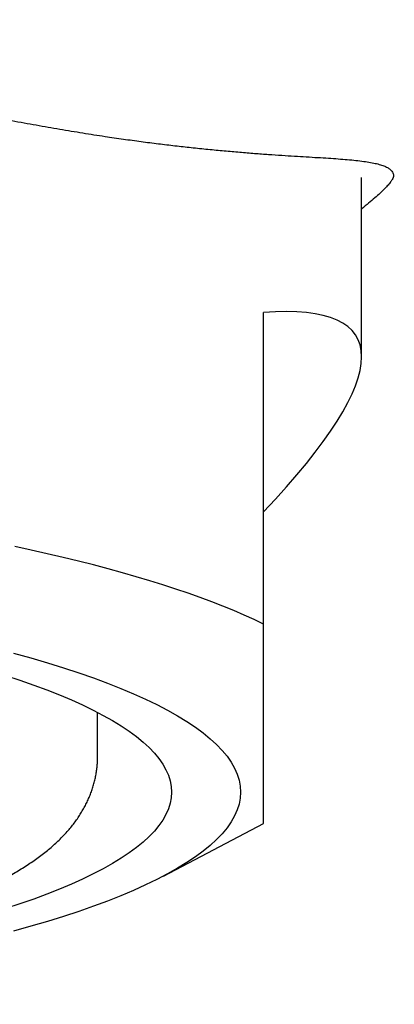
# Model space of a CAD drawing. Header units: millimetres. Extents: x 8 to 612, y 12 to 525.
# Tile 35 of 41: x 321.85 to 325.52, y 498.26 to 507.89. Entities that reach past the tile are written whole.
import ezdxf

# ---------------------------------------------------------------- set-up
doc = ezdxf.new("R2010")
doc.units = ezdxf.units.MM

msp = doc.modelspace()

# ---------------------------------------------------------------- linework, layer by layer
at = {"color": 7, "linetype": 'Continuous', "lineweight": 30}
for p, q in [((325.2014, 504.5945), (325.2014, 506.3503)), ((324.2414, 501.9797), (324.2414, 505.0275)), ((322.6164, 500.6778), (322.6164, 501.1157)), ((323.2613, 499.5126), (324.2414, 500.0272))]:
    msp.add_line(p, q, dxfattribs=at)
at = {"color": 7, "linetype": 'Continuous', "lineweight": 30, "flags": 128}
for points in [[(324.2414, 501.9797), (324.1481, 502.0239), (324.0507, 502.0677), (323.9492, 502.1111), (323.8437, 502.1541), (323.7342, 502.1966), (323.6207, 502.2388), (323.5033, 502.2804), (323.382, 502.3215), (323.257, 502.3622), (323.1281, 502.4023), (322.9955, 502.4419), (322.8592, 502.481), (322.7193, 502.5195), (322.5758, 502.5575), (322.4288, 502.5948), (322.2783, 502.6316), (322.1244, 502.6677), (321.9672, 502.7032), (321.8066, 502.738)], [(321.7949, 501.6961), (321.9633, 501.6492), (322.1258, 501.6014), (322.2821, 501.5527), (322.4323, 501.5033), (322.5762, 501.453), (322.7137, 501.4019), (322.8447, 501.3501), (322.9692, 501.2977), (323.087, 501.2445), (323.1981, 501.1908), (323.3024, 501.1364), (323.3998, 501.0815), (323.4903, 501.0261), (323.5737, 500.9702), (323.6501, 500.9139), (323.7194, 500.8572), (323.7815, 500.8001), (323.8364, 500.7427), (323.884, 500.6851), (323.9244, 500.6272), (323.9575, 500.5691), (323.9833, 500.5108), (324.0017, 500.4524), (324.0127, 500.3939), (324.0164, 500.3354), (324.0127, 500.2769), (324.0017, 500.2185), (323.9833, 500.1601), (323.9575, 500.1018), (323.9244, 500.0437), (323.884, 499.9858), (323.8364, 499.9281), (323.7815, 499.8707), (323.7194, 499.8137), (323.6501, 499.757), (323.5737, 499.7007), (323.4903, 499.6448), (323.3998, 499.5894), (323.3024, 499.5345), (323.1981, 499.4801), (323.087, 499.4264), (322.9692, 499.3732), (322.8447, 499.3208), (322.7137, 499.269), (322.5762, 499.2179), (322.4323, 499.1676), (322.2821, 499.1181), (322.1258, 499.0695), (321.9633, 499.0217), (321.7949, 498.9748)], [(321.716, 501.4763), (321.8567, 501.4299), (321.9916, 501.3828), (322.1205, 501.335), (322.2433, 501.2864), (322.3599, 501.2372), (322.4704, 501.1874), (322.5745, 501.1371), (322.6722, 501.0861), (322.7635, 501.0347), (322.8483, 500.9827), (322.9265, 500.9304), (322.9981, 500.8776), (323.063, 500.8244), (323.1212, 500.771), (323.1727, 500.7172), (323.2174, 500.6631), (323.2552, 500.6089), (323.2862, 500.5544), (323.3103, 500.4998), (323.3276, 500.4451), (323.3379, 500.3903), (323.3414, 500.3354)], [(323.3414, 500.3354), (323.3379, 500.2806), (323.3276, 500.2258), (323.3103, 500.1711), (323.2862, 500.1165), (323.2552, 500.062), (323.2174, 500.0078), (323.1727, 499.9537), (323.1212, 499.8999), (323.063, 499.8464), (322.9981, 499.7933), (322.9265, 499.7405), (322.8483, 499.6881), (322.7635, 499.6362), (322.6722, 499.5848), (322.5745, 499.5338), (322.4704, 499.4834), (322.3599, 499.4336), (322.2433, 499.3845), (322.1205, 499.3359), (321.9916, 499.2881), (321.8567, 499.241), (321.716, 499.1946)]]:
    msp.add_lwpolyline(points, dxfattribs=at)
at = {"color": 7, "linetype": 'Continuous', "lineweight": 30}
msp.add_ellipse((313.2664, 497.8545), major_axis=(11.8856, 6.9377), ratio=0.156367, start_param=5.788338, end_param=6.595991, dxfattribs=at)
for points, knots in [([(313.2647, 507.8933), (313.3528, 507.8933), (313.5292, 507.8931), (313.7937, 507.889), (314.0579, 507.8828), (314.3217, 507.8746), (314.6068, 507.8644), (314.913, 507.8516), (315.2397, 507.8349), (315.5649, 507.8152), (315.8945, 507.7919), (316.2281, 507.7649), (316.5655, 507.7339), (316.9003, 507.6996), (317.2262, 507.6628), (317.5431, 507.6238), (317.851, 507.5831), (318.1556, 507.5402), (318.4565, 507.4955), (318.7537, 507.4492), (319.047, 507.4017), (319.3362, 507.3532), (319.6057, 507.3067), (319.8563, 507.2624), (320.0886, 507.2206), (320.3175, 507.1788), (320.5427, 507.1372), (320.7796, 507.0929), (321.0271, 507.0463), (321.2838, 506.9977), (321.5343, 506.9507), (321.7784, 506.9054), (322.0162, 506.8624), (322.2476, 506.8222), (322.4725, 506.785), (322.6797, 506.7527), (322.8699, 506.725), (323.044, 506.7011), (323.2126, 506.6795), (323.3755, 506.66), (323.5378, 506.6419), (323.6988, 506.6253), (323.8576, 506.6102), (324.0094, 506.5969), (324.1539, 506.5852), (324.2912, 506.575), (324.4213, 506.5661), (324.5442, 506.5583), (324.6616, 506.5513), (324.7728, 506.5448), (324.8775, 506.5384), (324.9741, 506.5319), (325.0642, 506.5248), (325.1475, 506.5166), (325.2236, 506.5073), (325.2907, 506.4968), (325.3491, 506.4849), (325.3982, 506.4712), (325.438, 506.4556), (325.4692, 506.438), (325.4896, 506.4199), (325.5029, 506.4024), (325.5108, 506.3863), (325.5139, 506.3691), (325.5114, 506.3504), (325.5031, 506.3303), (325.4913, 506.3152), (325.4854, 506.3077)], [0, 0, 0, 0, 0.013085, 0.026175, 0.039271, 0.052367, 0.065456, 0.081799, 0.098148, 0.114497, 0.13084, 0.148106, 0.16538, 0.182653, 0.199919, 0.216263, 0.232612, 0.248962, 0.265306, 0.281649, 0.297997, 0.314345, 0.330687, 0.344405, 0.358127, 0.371852, 0.385574, 0.39929, 0.4159, 0.432518, 0.449135, 0.465745, 0.482354, 0.498969, 0.515584, 0.532193, 0.546261, 0.560336, 0.574413, 0.588488, 0.602556, 0.618029, 0.633507, 0.648986, 0.664459, 0.679928, 0.695403, 0.710878, 0.726347, 0.742532, 0.758722, 0.774912, 0.791097, 0.808228, 0.825365, 0.842502, 0.859634, 0.876765, 0.893902, 0.91104, 0.928172, 0.940141, 0.952118, 0.964097, 0.976071, 0.988038, 1, 1, 1, 1]), ([(325.4865, 506.3078), (325.4782, 506.2973), (325.4618, 506.2763), (325.4265, 506.2386), (325.3833, 506.1964), (325.3317, 506.1496), (325.2708, 506.0978), (325.2272, 506.0616), (325.2016, 506.0416), (325.2014, 506.0414)], [0, 0, 0, 0, 0.166438, 0.332954, 0.499469, 0.665905, 0.832308, 0.998784, 1, 1, 1, 1]), ([(324.2414, 500.0274), (324.2414, 500.0276), (324.2414, 500.0279), (324.2414, 500.0327), (324.2414, 500.0416), (324.2414, 500.0552), (324.2414, 500.074), (324.2414, 500.0978), (324.2414, 500.1272), (324.2414, 500.1629), (324.2414, 500.2051), (324.2414, 500.2535), (324.2414, 500.3074), (324.2414, 500.3666), (324.2414, 500.4307), (324.2414, 500.5007), (324.2414, 500.5747), (324.2414, 500.652), (324.2414, 500.7323), (324.2414, 500.8174), (324.2414, 500.913), (324.2414, 501.0199), (324.2414, 501.1393), (324.2414, 501.2649), (324.2414, 501.3966), (324.2414, 501.5341), (324.2414, 501.6772), (324.2414, 501.8253), (324.2414, 501.9282), (324.2414, 501.9797)], [0, 0, 0, 0, 0.027341, 0.06037, 0.093398, 0.129469, 0.16554, 0.201644, 0.237748, 0.275925, 0.314101, 0.352325, 0.390548, 0.427307, 0.464066, 0.500871, 0.537676, 0.571797, 0.605919, 0.640076, 0.674233, 0.714873, 0.755527, 0.796228, 0.836929, 0.877676, 0.918422, 0.959207, 1, 1, 1, 1]), ([(313.2664, 498.2586), (313.3146, 498.2586), (313.3827, 498.2587), (313.4838, 498.2591), (313.5711, 498.2596), (313.6752, 498.2605), (313.7849, 498.2617), (313.8999, 498.2632), (314.0188, 498.2652), (314.1405, 498.2675), (314.2646, 498.2702), (314.3904, 498.2734), (314.5175, 498.2769), (314.6457, 498.2809), (314.7747, 498.2853), (314.9044, 498.2902), (315.0345, 498.2955), (315.1649, 498.3012), (315.2954, 498.3074), (315.4261, 498.314), (315.5568, 498.321), (315.6873, 498.3285), (315.8177, 498.3364), (315.9478, 498.3447), (316.0776, 498.3535), (316.2071, 498.3627), (316.3361, 498.3723), (316.4646, 498.3824), (316.5926, 498.3929), (316.72, 498.4038), (316.8467, 498.4152), (316.9728, 498.427), (317.0982, 498.4392), (317.2229, 498.4518), (317.3467, 498.4649), (317.4697, 498.4783), (317.5918, 498.4922), (317.7131, 498.5065), (317.8334, 498.5212), (317.9527, 498.5363), (318.071, 498.5518), (318.1883, 498.5677), (318.3045, 498.5841), (318.4196, 498.6008), (318.5336, 498.6179), (318.6465, 498.6354), (318.7582, 498.6533), (318.8687, 498.6716), (318.9779, 498.6902), (319.0859, 498.7093), (319.1926, 498.7287), (319.2981, 498.7485), (319.4022, 498.7687), (319.505, 498.7893), (319.6064, 498.8103), (319.7065, 498.8316), (319.8051, 498.8533), (319.9024, 498.8754), (319.9982, 498.8979), (320.0926, 498.9207), (320.1856, 498.944), (320.277, 498.9676), (320.3671, 498.9916), (320.4556, 499.016), (320.5427, 499.0408), (320.6282, 499.066), (320.7123, 499.0916), (320.7949, 499.1177), (320.8759, 499.1442), (320.9555, 499.1711), (321.0335, 499.1985), (321.1101, 499.2264), (321.1852, 499.2548), (321.2587, 499.2838), (321.3308, 499.3133), (321.4014, 499.3433), (321.4705, 499.3741), (321.5382, 499.4054), (321.6043, 499.4375), (321.669, 499.4704), (321.7321, 499.504), (321.7937, 499.5385), (321.8536, 499.5739), (321.9119, 499.6101), (321.9683, 499.6473), (322.0228, 499.6853), (322.0751, 499.7241), (322.1251, 499.7636), (322.1727, 499.8037), (322.2178, 499.8444), (322.2602, 499.8855), (322.3, 499.9269), (322.3372, 499.9687), (322.3718, 500.0108), (322.4039, 500.0532), (322.4336, 500.0959), (322.461, 500.1389), (322.4861, 500.1824), (322.509, 500.2262), (322.5296, 500.2705), (322.5481, 500.3152), (322.5644, 500.3604), (322.5786, 500.406), (322.5905, 500.4521), (322.6003, 500.4985), (322.6078, 500.5453), (322.613, 500.5924), (322.616, 500.6366), (322.6161, 500.6651), (322.6162, 500.6778)], [0, 0, 0, 0, 0.010196, 0.0144061, 0.0213873, 0.028651, 0.0364536, 0.0446051, 0.0530288, 0.0616634, 0.0704654, 0.0794026, 0.0884508, 0.0975914, 0.1068098, 0.1160944, 0.1254361, 0.1348272, 0.1442616, 0.1537339, 0.16324, 0.172776, 0.1823389, 0.1919261, 0.201535, 0.2111639, 0.2208108, 0.2304744, 0.2401532, 0.2498461, 0.2595521, 0.2692702, 0.2789996, 0.2887397, 0.2984898, 0.3082494, 0.318018, 0.3277952, 0.3375807, 0.3473741, 0.3571752, 0.3669838, 0.3767997, 0.3866229, 0.3964533, 0.4062908, 0.4161356, 0.4259875, 0.4358469, 0.4457137, 0.4555882, 0.4654707, 0.4753614, 0.4852607, 0.495169, 0.5050867, 0.5150144, 0.5249527, 0.5349023, 0.5448638, 0.5548381, 0.5648262, 0.5748291, 0.5848479, 0.5948839, 0.6049384, 0.615013, 0.6251094, 0.6352292, 0.6453746, 0.6555475, 0.6657502, 0.675985, 0.6862543, 0.6965605, 0.7069059, 0.7172925, 0.7277216, 0.7381937, 0.7487081, 0.7592617, 0.7698483, 0.7804577, 0.7910741, 0.8016666, 0.812201, 0.8226376, 0.8329324, 0.8430412, 0.8529244, 0.8625518, 0.8719049, 0.880977, 0.889772, 0.8983019, 0.9065842, 0.9146397, 0.9224906, 0.93016, 0.9376703, 0.9450433, 0.9522999, 0.9594599, 0.9665418, 0.9735635, 0.9805418, 0.9874928, 0.9944321, 1, 1, 1, 1])]:
    msp.add_open_spline(points, degree=3, knots=knots, dxfattribs=at)

doc.saveas('drawing.dxf')
